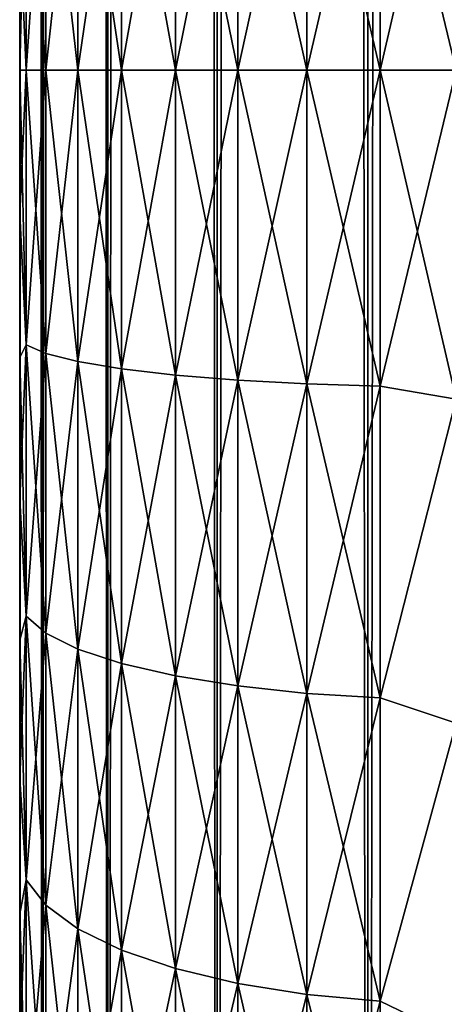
# Model space of a CAD drawing. Extents: x -265 to 265, y 0 to 747.
# Tile 10 of 256: x -265 to -263.05, y 15.72 to 20.23. Entities that reach past the tile are written whole.
import ezdxf

# ---------------------------------------------------------------- set-up
doc = ezdxf.new("R2010")
doc.units = 0
doc.header["$LTSCALE"] = 65.185185
for name, color, linetype in [('42', 7, 'CONTINUOUS'), ('45', 7, 'CONTINUOUS'), ('46', 7, 'CONTINUOUS'), ('51', 7, 'CONTINUOUS'), ('52', 7, 'CONTINUOUS')]:
    doc.layers.add(name, color=color, linetype=linetype)

msp = doc.modelspace()

# ---------------------------------------------------------------- linework, layer by layer
at = {"layer": '42', "color": 7, "linetype": 'CONTINUOUS'}
for points in [[(-265, 20.6592, 17.0207), (-265, 20, 17), (-265, 20.6592, 37.9793), (-265, 20.6592, 17.0207)], [(-265, 20.6592, 37.9793), (-265, 20, 17), (-265, 20, 38), (-265, 20.6592, 37.9793)], [(-265, 20, 38), (-265, 20, 17), (-265, 19.3408, 17.0207), (-265, 20, 38)], [(-265, 19.3408, 37.9793), (-265, 20, 38), (-265, 19.3408, 17.0207), (-265, 19.3408, 37.9793)], [(-265, 18.6841, 37.9172), (-265, 19.3408, 37.9793), (-265, 18.6841, 17.0828), (-265, 18.6841, 37.9172)], [(-265, 18.6841, 17.0828), (-265, 19.3408, 37.9793), (-265, 19.3408, 17.0207), (-265, 18.6841, 17.0828)], [(-265, 18.0326, 37.814), (-265, 18.6841, 37.9172), (-265, 18.0326, 17.186), (-265, 18.0326, 37.814)], [(-265, 18.0326, 17.186), (-265, 18.6841, 37.9172), (-265, 18.6841, 17.0828), (-265, 18.0326, 17.186)], [(-265, 17.3888, 37.6701), (-265, 18.0326, 37.814), (-265, 17.3888, 17.3299), (-265, 17.3888, 37.6701)], [(-265, 17.3888, 17.3299), (-265, 18.0326, 37.814), (-265, 18.0326, 17.186), (-265, 17.3888, 17.3299)], [(-265, 16.7554, 37.4861), (-265, 17.3888, 37.6701), (-265, 16.7554, 17.5139), (-265, 16.7554, 37.4861)], [(-265, 16.7554, 17.5139), (-265, 17.3888, 37.6701), (-265, 17.3888, 17.3299), (-265, 16.7554, 17.5139)], [(-265, 16.1347, 37.2627), (-265, 16.7554, 37.4861), (-265, 16.1347, 17.7373), (-265, 16.1347, 37.2627)], [(-265, 16.1347, 17.7373), (-265, 16.7554, 37.4861), (-265, 16.7554, 17.5139), (-265, 16.1347, 17.7373)], [(-265, 15.5294, 37.0007), (-265, 16.1347, 37.2627), (-265, 15.5294, 17.9993), (-265, 15.5294, 37.0007)], [(-265, 15.5294, 17.9993), (-265, 16.1347, 37.2627), (-265, 16.1347, 17.7373), (-265, 15.5294, 17.9993)]]:
    msp.add_3dface(points, dxfattribs=at)
at = {"layer": '45', "color": 7, "linetype": 'CONTINUOUS'}
for points in [[(-263, 20, 40), (-263, 21.5067, 39.9089), (-263.3473, 20, 39.9696), (-263, 20, 40)], [(-263.3473, 20, 39.9696), (-263, 21.5067, 39.9089), (-263.3473, 21.4476, 39.8853), (-263.3473, 20, 39.9696)], [(-263, 21.5067, 15.0911), (-263, 20, 15), (-263.3473, 21.4476, 15.1147), (-263, 21.5067, 15.0911)], [(-264.0006, 20, 39.7317), (-263.6844, 20, 39.8793), (-263.6844, 21.4371, 39.7956), (-264.0006, 20, 39.7317)], [(-264.0006, 21.42, 39.649), (-264.0006, 20, 39.7317), (-263.6844, 21.4371, 39.7956), (-264.0006, 21.42, 39.649)], [(-263.6844, 20, 15.1207), (-264.0006, 21.42, 15.351), (-263.6844, 21.4371, 15.2044), (-263.6844, 20, 15.1207)], [(-263.6844, 20, 39.8793), (-263.3473, 20, 39.9696), (-263.3473, 21.4476, 39.8853), (-263.6844, 20, 39.8793)], [(-263.6844, 21.4371, 39.7956), (-263.6844, 20, 39.8793), (-263.3473, 21.4476, 39.8853), (-263.6844, 21.4371, 39.7956)], [(-263.3473, 20, 15.0304), (-263.6844, 21.4371, 15.2044), (-263.3473, 21.4476, 15.1147), (-263.3473, 20, 15.0304)], [(-263.3473, 20, 15.0304), (-263.6844, 20, 15.1207), (-263.6844, 21.4371, 15.2044), (-263.3473, 20, 15.0304)], [(-263, 20, 15), (-263.3473, 20, 15.0304), (-263.3473, 21.4476, 15.1147), (-263, 20, 15)], [(-264.533, 20, 39.2845), (-264.2864, 20, 39.5314), (-264.2864, 21.3968, 39.4501), (-264.533, 20, 39.2845)], [(-264.533, 21.3681, 39.2048), (-264.533, 20, 39.2845), (-264.2864, 21.3968, 39.4501), (-264.533, 21.3681, 39.2048)], [(-264.2864, 20, 15.4686), (-264.533, 21.3681, 15.7952), (-264.2864, 21.3968, 15.5499), (-264.2864, 20, 15.4686)], [(-264.2864, 20, 39.5314), (-264.0006, 20, 39.7317), (-264.0006, 21.42, 39.649), (-264.2864, 20, 39.5314)], [(-264.2864, 21.3968, 39.4501), (-264.2864, 20, 39.5314), (-264.0006, 21.42, 39.649), (-264.2864, 21.3968, 39.4501)], [(-264.0006, 20, 15.2683), (-264.2864, 21.3968, 15.5499), (-264.0006, 21.42, 15.351), (-264.0006, 20, 15.2683)], [(-264.0006, 20, 15.2683), (-264.2864, 20, 15.4686), (-264.2864, 21.3968, 15.5499), (-264.0006, 20, 15.2683)], [(-263.6844, 20, 15.1207), (-264.0006, 20, 15.2683), (-264.0006, 21.42, 15.351), (-263.6844, 20, 15.1207)], [(-264.8801, 20, 38.6821), (-264.7329, 20, 38.9985), (-264.7329, 21.3349, 38.9207), (-264.8801, 20, 38.6821)], [(-264.8801, 21.2982, 38.6065), (-264.8801, 20, 38.6821), (-264.7329, 21.3349, 38.9207), (-264.8801, 21.2982, 38.6065)], [(-264.7329, 20, 16.0015), (-264.8801, 21.2982, 16.3935), (-264.7329, 21.3349, 16.0793), (-264.7329, 20, 16.0015)], [(-264.7329, 20, 38.9985), (-264.533, 20, 39.2845), (-264.533, 21.3681, 39.2048), (-264.7329, 20, 38.9985)], [(-264.7329, 21.3349, 38.9207), (-264.7329, 20, 38.9985), (-264.533, 21.3681, 39.2048), (-264.7329, 21.3349, 38.9207)], [(-264.533, 20, 15.7155), (-264.7329, 21.3349, 16.0793), (-264.533, 21.3681, 15.7952), (-264.533, 20, 15.7155)], [(-264.533, 20, 15.7155), (-264.7329, 20, 16.0015), (-264.7329, 21.3349, 16.0793), (-264.533, 20, 15.7155)], [(-264.2864, 20, 15.4686), (-264.533, 20, 15.7155), (-264.533, 21.3681, 15.7952), (-264.2864, 20, 15.4686)], [(-264.97, 20, 38.3449), (-264.8801, 20, 38.6821), (-264.8801, 21.2982, 38.6065), (-264.97, 20, 38.3449)], [(-264.97, 21.259, 38.2716), (-264.97, 20, 38.3449), (-264.8801, 21.2982, 38.6065), (-264.97, 21.259, 38.2716)], [(-264.8801, 20, 16.3179), (-264.97, 21.259, 16.7284), (-264.8801, 21.2982, 16.3935), (-264.8801, 20, 16.3179)], [(-264.7329, 20, 16.0015), (-264.8801, 20, 16.3179), (-264.8801, 21.2982, 16.3935), (-264.7329, 20, 16.0015)], [(-264.97, 20, 16.6551), (-265, 20.6592, 17.0207), (-264.97, 21.259, 16.7284), (-264.97, 20, 16.6551)], [(-265, 20.6592, 37.9793), (-265, 20, 38), (-264.97, 21.259, 38.2716), (-265, 20.6592, 37.9793)], [(-265, 20, 38), (-264.97, 20, 38.3449), (-264.97, 21.259, 38.2716), (-265, 20, 38)], [(-264.8801, 20, 16.3179), (-264.97, 20, 16.6551), (-264.97, 21.259, 16.7284), (-264.8801, 20, 16.3179)], [(-265, 20, 17), (-265, 20.6592, 17.0207), (-264.97, 20, 16.6551), (-265, 20, 17)]]:
    msp.add_3dface(points, dxfattribs=at)
at = {"layer": '46', "color": 7, "linetype": 'CONTINUOUS'}
for points in [[(-265, 19.3408, 17.0207), (-265, 20, 17), (-264.97, 18.741, 16.7284), (-265, 19.3408, 17.0207)], [(-264.97, 18.741, 16.7284), (-265, 20, 17), (-264.97, 20, 16.6551), (-264.97, 18.741, 16.7284)], [(-265, 20, 38), (-265, 19.3408, 37.9793), (-264.97, 20, 38.3449), (-265, 20, 38)], [(-264.97, 20, 38.3449), (-265, 19.3408, 37.9793), (-264.97, 18.741, 38.2716), (-264.97, 20, 38.3449)], [(-264.97, 20, 38.3449), (-264.97, 18.741, 38.2716), (-264.8801, 20, 38.6821), (-264.97, 20, 38.3449)], [(-264.8801, 20, 38.6821), (-264.97, 18.741, 38.2716), (-264.8801, 18.7018, 38.6065), (-264.8801, 20, 38.6821)], [(-264.97, 18.741, 16.7284), (-264.97, 20, 16.6551), (-264.8801, 18.7018, 16.3935), (-264.97, 18.741, 16.7284)], [(-264.8801, 18.7018, 16.3935), (-264.97, 20, 16.6551), (-264.8801, 20, 16.3179), (-264.8801, 18.7018, 16.3935)], [(-264.8801, 20, 38.6821), (-264.8801, 18.7018, 38.6065), (-264.7329, 20, 38.9985), (-264.8801, 20, 38.6821)], [(-264.7329, 20, 38.9985), (-264.8801, 18.7018, 38.6065), (-264.7329, 18.6651, 38.9207), (-264.7329, 20, 38.9985)], [(-264.8801, 18.7018, 16.3935), (-264.8801, 20, 16.3179), (-264.7329, 18.6651, 16.0793), (-264.8801, 18.7018, 16.3935)], [(-264.7329, 18.6651, 16.0793), (-264.8801, 20, 16.3179), (-264.7329, 20, 16.0015), (-264.7329, 18.6651, 16.0793)], [(-264.7329, 20, 38.9985), (-264.7329, 18.6651, 38.9207), (-264.533, 20, 39.2845), (-264.7329, 20, 38.9985)], [(-264.533, 20, 39.2845), (-264.7329, 18.6651, 38.9207), (-264.533, 18.6319, 39.2048), (-264.533, 20, 39.2845)], [(-264.7329, 18.6651, 16.0793), (-264.7329, 20, 16.0015), (-264.533, 18.6319, 15.7952), (-264.7329, 18.6651, 16.0793)], [(-264.533, 18.6319, 15.7952), (-264.7329, 20, 16.0015), (-264.533, 20, 15.7155), (-264.533, 18.6319, 15.7952)], [(-264.533, 20, 39.2845), (-264.533, 18.6319, 39.2048), (-264.2864, 20, 39.5314), (-264.533, 20, 39.2845)], [(-264.2864, 20, 39.5314), (-264.533, 18.6319, 39.2048), (-264.2864, 18.6032, 39.4501), (-264.2864, 20, 39.5314)], [(-264.533, 18.6319, 15.7952), (-264.533, 20, 15.7155), (-264.2864, 18.6032, 15.5499), (-264.533, 18.6319, 15.7952)], [(-264.2864, 18.6032, 15.5499), (-264.533, 20, 15.7155), (-264.2864, 20, 15.4686), (-264.2864, 18.6032, 15.5499)], [(-264.2864, 20, 39.5314), (-264.2864, 18.6032, 39.4501), (-264.0006, 20, 39.7317), (-264.2864, 20, 39.5314)], [(-264.0006, 20, 39.7317), (-264.2864, 18.6032, 39.4501), (-264.0006, 18.58, 39.649), (-264.0006, 20, 39.7317)], [(-264.2864, 18.6032, 15.5499), (-264.2864, 20, 15.4686), (-264.0006, 18.58, 15.351), (-264.2864, 18.6032, 15.5499)], [(-264.0006, 18.58, 15.351), (-264.2864, 20, 15.4686), (-264.0006, 20, 15.2683), (-264.0006, 18.58, 15.351)], [(-264.0006, 20, 39.7317), (-264.0006, 18.58, 39.649), (-263.6844, 20, 39.8793), (-264.0006, 20, 39.7317)], [(-263.6844, 20, 39.8793), (-264.0006, 18.58, 39.649), (-263.6844, 18.5629, 39.7956), (-263.6844, 20, 39.8793)], [(-264.0006, 18.58, 15.351), (-264.0006, 20, 15.2683), (-263.6844, 18.5629, 15.2044), (-264.0006, 18.58, 15.351)], [(-263.6844, 18.5629, 15.2044), (-264.0006, 20, 15.2683), (-263.6844, 20, 15.1207), (-263.6844, 18.5629, 15.2044)], [(-263.6844, 20, 39.8793), (-263.6844, 18.5629, 39.7956), (-263.3473, 20, 39.9696), (-263.6844, 20, 39.8793)], [(-263.3473, 20, 39.9696), (-263.6844, 18.5629, 39.7956), (-263.3473, 18.5524, 39.8853), (-263.3473, 20, 39.9696)], [(-263.6844, 18.5629, 15.2044), (-263.6844, 20, 15.1207), (-263.3473, 18.5524, 15.1147), (-263.6844, 18.5629, 15.2044)], [(-263.3473, 18.5524, 15.1147), (-263.6844, 20, 15.1207), (-263.3473, 20, 15.0304), (-263.3473, 18.5524, 15.1147)], [(-263, 18.4933, 39.9089), (-263, 20, 40), (-263.3473, 18.5524, 39.8853), (-263, 18.4933, 39.9089)], [(-263, 20, 40), (-263.3473, 20, 39.9696), (-263.3473, 18.5524, 39.8853), (-263, 20, 40)], [(-263, 20, 15), (-263, 18.4933, 15.0911), (-263.3473, 20, 15.0304), (-263, 20, 15)], [(-263, 18.4933, 15.0911), (-263.3473, 18.5524, 15.1147), (-263.3473, 20, 15.0304), (-263, 18.4933, 15.0911)], [(-265, 19.3408, 37.9793), (-265, 18.6841, 37.9172), (-264.97, 18.741, 38.2716), (-265, 19.3408, 37.9793)], [(-265, 18.6841, 17.0828), (-265, 19.3408, 17.0207), (-264.97, 18.741, 16.7284), (-265, 18.6841, 17.0828)], [(-265, 18.6841, 37.9172), (-265, 18.0326, 37.814), (-264.97, 18.741, 38.2716), (-265, 18.6841, 37.9172)], [(-264.97, 18.741, 38.2716), (-265, 18.0326, 37.814), (-264.97, 17.499, 38.0526), (-264.97, 18.741, 38.2716)], [(-264.97, 17.499, 16.9474), (-265, 18.6841, 17.0828), (-264.97, 18.741, 16.7284), (-264.97, 17.499, 16.9474)], [(-264.97, 18.741, 38.2716), (-264.97, 17.499, 38.0526), (-264.8801, 18.7018, 38.6065), (-264.97, 18.741, 38.2716)], [(-264.97, 17.499, 16.9474), (-264.97, 18.741, 16.7284), (-264.8801, 17.4212, 16.6193), (-264.97, 17.499, 16.9474)], [(-264.8801, 17.4212, 16.6193), (-264.97, 18.741, 16.7284), (-264.8801, 18.7018, 16.3935), (-264.8801, 17.4212, 16.6193)], [(-265, 18.0326, 17.186), (-265, 18.6841, 17.0828), (-264.97, 17.499, 16.9474), (-265, 18.0326, 17.186)], [(-264.8801, 18.7018, 38.6065), (-264.97, 17.499, 38.0526), (-264.8801, 17.4212, 38.3807), (-264.8801, 18.7018, 38.6065)], [(-264.8801, 18.7018, 38.6065), (-264.8801, 17.4212, 38.3807), (-264.7329, 18.6651, 38.9207), (-264.8801, 18.7018, 38.6065)], [(-264.8801, 17.4212, 16.6193), (-264.8801, 18.7018, 16.3935), (-264.7329, 17.3483, 16.3115), (-264.8801, 17.4212, 16.6193)], [(-264.7329, 17.3483, 16.3115), (-264.8801, 18.7018, 16.3935), (-264.7329, 18.6651, 16.0793), (-264.7329, 17.3483, 16.3115)], [(-264.7329, 18.6651, 38.9207), (-264.8801, 17.4212, 38.3807), (-264.7329, 17.3483, 38.6885), (-264.7329, 18.6651, 38.9207)], [(-264.7329, 18.6651, 38.9207), (-264.7329, 17.3483, 38.6885), (-264.533, 18.6319, 39.2048), (-264.7329, 18.6651, 38.9207)], [(-264.7329, 17.3483, 16.3115), (-264.7329, 18.6651, 16.0793), (-264.533, 17.2823, 16.0331), (-264.7329, 17.3483, 16.3115)], [(-264.533, 17.2823, 16.0331), (-264.7329, 18.6651, 16.0793), (-264.533, 18.6319, 15.7952), (-264.533, 17.2823, 16.0331)], [(-264.533, 18.6319, 39.2048), (-264.7329, 17.3483, 38.6885), (-264.533, 17.2823, 38.9669), (-264.533, 18.6319, 39.2048)], [(-264.533, 18.6319, 39.2048), (-264.533, 17.2823, 38.9669), (-264.2864, 18.6032, 39.4501), (-264.533, 18.6319, 39.2048)], [(-264.533, 17.2823, 16.0331), (-264.533, 18.6319, 15.7952), (-264.2864, 17.2254, 15.7929), (-264.533, 17.2823, 16.0331)], [(-264.2864, 17.2254, 15.7929), (-264.533, 18.6319, 15.7952), (-264.2864, 18.6032, 15.5499), (-264.2864, 17.2254, 15.7929)], [(-264.2864, 18.6032, 39.4501), (-264.533, 17.2823, 38.9669), (-264.2864, 17.2254, 39.2071), (-264.2864, 18.6032, 39.4501)], [(-264.2864, 18.6032, 39.4501), (-264.2864, 17.2254, 39.2071), (-264.0006, 18.58, 39.649), (-264.2864, 18.6032, 39.4501)], [(-264.2864, 17.2254, 15.7929), (-264.2864, 18.6032, 15.5499), (-264.0006, 17.1792, 15.598), (-264.2864, 17.2254, 15.7929)], [(-264.0006, 17.1792, 15.598), (-264.2864, 18.6032, 15.5499), (-264.0006, 18.58, 15.351), (-264.0006, 17.1792, 15.598)], [(-264.0006, 18.58, 39.649), (-264.2864, 17.2254, 39.2071), (-264.0006, 17.1792, 39.402), (-264.0006, 18.58, 39.649)], [(-264.0006, 18.58, 39.649), (-264.0006, 17.1792, 39.402), (-263.6844, 18.5629, 39.7956), (-264.0006, 18.58, 39.649)], [(-264.0006, 17.1792, 15.598), (-264.0006, 18.58, 15.351), (-263.6844, 17.1451, 15.4544), (-264.0006, 17.1792, 15.598)], [(-263.6844, 17.1451, 15.4544), (-264.0006, 18.58, 15.351), (-263.6844, 18.5629, 15.2044), (-263.6844, 17.1451, 15.4544)], [(-263.6844, 18.5629, 39.7956), (-264.0006, 17.1792, 39.402), (-263.6844, 17.1451, 39.5456), (-263.6844, 18.5629, 39.7956)], [(-263.6844, 18.5629, 39.7956), (-263.6844, 17.1451, 39.5456), (-263.3473, 18.5524, 39.8853), (-263.6844, 18.5629, 39.7956)], [(-263.6844, 17.1451, 15.4544), (-263.6844, 18.5629, 15.2044), (-263.3473, 17.1243, 15.3665), (-263.6844, 17.1451, 15.4544)], [(-263.3473, 17.1243, 15.3665), (-263.6844, 18.5629, 15.2044), (-263.3473, 18.5524, 15.1147), (-263.3473, 17.1243, 15.3665)], [(-263.3473, 18.5524, 39.8853), (-263.6844, 17.1451, 39.5456), (-263.3473, 17.1243, 39.6335), (-263.3473, 18.5524, 39.8853)], [(-263, 18.4933, 15.0911), (-263.3473, 17.1243, 15.3665), (-263.3473, 18.5524, 15.1147), (-263, 18.4933, 15.0911)], [(-263, 18.4933, 39.9089), (-263.3473, 18.5524, 39.8853), (-263.3473, 17.1243, 39.6335), (-263, 18.4933, 39.9089)], [(-263, 18.4933, 15.0911), (-263, 17.0086, 15.3632), (-263.3473, 17.1243, 15.3665), (-263, 18.4933, 15.0911)], [(-263, 17.0086, 39.6368), (-263, 18.4933, 39.9089), (-263.3473, 17.1243, 39.6335), (-263, 17.0086, 39.6368)], [(-265, 18.0326, 37.814), (-265, 17.3888, 37.6701), (-264.97, 17.499, 38.0526), (-265, 18.0326, 37.814)], [(-265, 17.3888, 17.3299), (-265, 18.0326, 17.186), (-264.97, 17.499, 16.9474), (-265, 17.3888, 17.3299)], [(-265, 17.3888, 37.6701), (-265, 16.7554, 37.4861), (-264.97, 17.499, 38.0526), (-265, 17.3888, 37.6701)], [(-264.97, 17.499, 38.0526), (-265, 16.7554, 37.4861), (-264.97, 16.2908, 37.6909), (-264.97, 17.499, 38.0526)], [(-264.97, 16.2908, 17.3091), (-265, 17.3888, 17.3299), (-264.97, 17.499, 16.9474), (-264.97, 16.2908, 17.3091)], [(-264.97, 17.499, 38.0526), (-264.97, 16.2908, 37.6909), (-264.8801, 17.4212, 38.3807), (-264.97, 17.499, 38.0526)], [(-264.97, 16.2908, 17.3091), (-264.97, 17.499, 16.9474), (-264.8801, 16.1755, 16.9923), (-264.97, 16.2908, 17.3091)], [(-264.8801, 16.1755, 16.9923), (-264.97, 17.499, 16.9474), (-264.8801, 17.4212, 16.6193), (-264.8801, 16.1755, 16.9923)], [(-264.8801, 17.4212, 38.3807), (-264.97, 16.2908, 37.6909), (-264.8801, 16.1755, 38.0077), (-264.8801, 17.4212, 38.3807)], [(-264.8801, 17.4212, 38.3807), (-264.8801, 16.1755, 38.0077), (-264.7329, 17.3483, 38.6885), (-264.8801, 17.4212, 38.3807)], [(-264.8801, 16.1755, 16.9923), (-264.8801, 17.4212, 16.6193), (-264.7329, 16.0673, 16.695), (-264.8801, 16.1755, 16.9923)], [(-264.7329, 16.0673, 16.695), (-264.8801, 17.4212, 16.6193), (-264.7329, 17.3483, 16.3115), (-264.7329, 16.0673, 16.695)], [(-265, 16.7554, 17.5139), (-265, 17.3888, 17.3299), (-264.97, 16.2908, 17.3091), (-265, 16.7554, 17.5139)], [(-264.7329, 17.3483, 38.6885), (-264.8801, 16.1755, 38.0077), (-264.7329, 16.0673, 38.305), (-264.7329, 17.3483, 38.6885)], [(-264.7329, 17.3483, 38.6885), (-264.7329, 16.0673, 38.305), (-264.533, 17.2823, 38.9669), (-264.7329, 17.3483, 38.6885)], [(-264.7329, 16.0673, 16.695), (-264.7329, 17.3483, 16.3115), (-264.533, 15.9695, 16.4262), (-264.7329, 16.0673, 16.695)], [(-264.533, 15.9695, 16.4262), (-264.7329, 17.3483, 16.3115), (-264.533, 17.2823, 16.0331), (-264.533, 15.9695, 16.4262)], [(-264.533, 17.2823, 38.9669), (-264.7329, 16.0673, 38.305), (-264.533, 15.9695, 38.5738), (-264.533, 17.2823, 38.9669)], [(-264.533, 17.2823, 38.9669), (-264.533, 15.9695, 38.5738), (-264.2864, 17.2254, 39.2071), (-264.533, 17.2823, 38.9669)], [(-264.533, 15.9695, 16.4262), (-264.533, 17.2823, 16.0331), (-264.2864, 15.885, 16.1942), (-264.533, 15.9695, 16.4262)], [(-264.2864, 15.885, 16.1942), (-264.533, 17.2823, 16.0331), (-264.2864, 17.2254, 15.7929), (-264.2864, 15.885, 16.1942)], [(-264.2864, 17.2254, 39.2071), (-264.533, 15.9695, 38.5738), (-264.2864, 15.885, 38.8058), (-264.2864, 17.2254, 39.2071)], [(-264.2864, 17.2254, 39.2071), (-264.2864, 15.885, 38.8058), (-264.0006, 17.1792, 39.402), (-264.2864, 17.2254, 39.2071)], [(-264.2864, 15.885, 16.1942), (-264.2864, 17.2254, 15.7929), (-264.0006, 15.8165, 16.006), (-264.2864, 15.885, 16.1942)], [(-264.0006, 15.8165, 16.006), (-264.2864, 17.2254, 15.7929), (-264.0006, 17.1792, 15.598), (-264.0006, 15.8165, 16.006)], [(-264.0006, 17.1792, 39.402), (-264.2864, 15.885, 38.8058), (-264.0006, 15.8165, 38.994), (-264.0006, 17.1792, 39.402)], [(-264.0006, 17.1792, 39.402), (-264.0006, 15.8165, 38.994), (-263.6844, 17.1451, 39.5456), (-264.0006, 17.1792, 39.402)], [(-264.0006, 15.8165, 16.006), (-264.0006, 17.1792, 15.598), (-263.6844, 15.766, 15.8673), (-264.0006, 15.8165, 16.006)], [(-263.6844, 15.766, 15.8673), (-264.0006, 17.1792, 15.598), (-263.6844, 17.1451, 15.4544), (-263.6844, 15.766, 15.8673)], [(-263.6844, 17.1451, 39.5456), (-264.0006, 15.8165, 38.994), (-263.6844, 15.766, 39.1327), (-263.6844, 17.1451, 39.5456)], [(-263.6844, 17.1451, 39.5456), (-263.6844, 15.766, 39.1327), (-263.3473, 17.1243, 39.6335), (-263.6844, 17.1451, 39.5456)], [(-263.6844, 15.766, 15.8673), (-263.6844, 17.1451, 15.4544), (-263.3473, 15.7351, 15.7824), (-263.6844, 15.766, 15.8673)], [(-263.3473, 15.7351, 15.7824), (-263.6844, 17.1451, 15.4544), (-263.3473, 17.1243, 15.3665), (-263.3473, 15.7351, 15.7824)], [(-263.3473, 17.1243, 39.6335), (-263.6844, 15.766, 39.1327), (-263.3473, 15.7351, 39.2176), (-263.3473, 17.1243, 39.6335)], [(-263, 17.0086, 15.3632), (-263.3473, 15.7351, 15.7824), (-263.3473, 17.1243, 15.3665), (-263, 17.0086, 15.3632)], [(-263, 17.0086, 39.6368), (-263.3473, 17.1243, 39.6335), (-263.3473, 15.7351, 39.2176), (-263, 17.0086, 39.6368)], [(-263, 17.0086, 15.3632), (-263, 15.5674, 15.8123), (-263.3473, 15.7351, 15.7824), (-263, 17.0086, 15.3632)], [(-263, 15.5674, 39.1877), (-263, 17.0086, 39.6368), (-263.3473, 15.7351, 39.2176), (-263, 15.5674, 39.1877)], [(-265, 16.7554, 37.4861), (-265, 16.1347, 37.2627), (-264.97, 16.2908, 37.6909), (-265, 16.7554, 37.4861)], [(-265, 16.1347, 17.7373), (-265, 16.7554, 17.5139), (-264.97, 16.2908, 17.3091), (-265, 16.1347, 17.7373)], [(-265, 16.1347, 37.2627), (-265, 15.5294, 37.0007), (-264.97, 16.2908, 37.6909), (-265, 16.1347, 37.2627)], [(-264.97, 16.2908, 37.6909), (-265, 15.5294, 37.0007), (-264.97, 15.1328, 37.1913), (-264.97, 16.2908, 37.6909)], [(-264.97, 15.1328, 17.8087), (-265, 16.1347, 17.7373), (-264.97, 16.2908, 17.3091), (-264.97, 15.1328, 17.8087)], [(-264.97, 16.2908, 37.6909), (-264.97, 15.1328, 37.1913), (-264.8801, 16.1755, 38.0077), (-264.97, 16.2908, 37.6909)], [(-264.97, 15.1328, 17.8087), (-264.97, 16.2908, 17.3091), (-264.8801, 14.9815, 17.5073), (-264.97, 15.1328, 17.8087)], [(-264.8801, 14.9815, 17.5073), (-264.97, 16.2908, 17.3091), (-264.8801, 16.1755, 16.9923), (-264.8801, 14.9815, 17.5073)], [(-264.8801, 16.1755, 38.0077), (-264.97, 15.1328, 37.1913), (-264.8801, 14.9815, 37.4927), (-264.8801, 16.1755, 38.0077)], [(-264.8801, 16.1755, 38.0077), (-264.8801, 14.9815, 37.4927), (-264.7329, 16.0673, 38.305), (-264.8801, 16.1755, 38.0077)], [(-264.8801, 14.9815, 17.5073), (-264.8801, 16.1755, 16.9923), (-264.7329, 14.8395, 17.2246), (-264.8801, 14.9815, 17.5073)], [(-264.7329, 14.8395, 17.2246), (-264.8801, 16.1755, 16.9923), (-264.7329, 16.0673, 16.695), (-264.7329, 14.8395, 17.2246)], [(-265, 15.5294, 17.9993), (-265, 16.1347, 17.7373), (-264.97, 15.1328, 17.8087), (-265, 15.5294, 17.9993)], [(-264.7329, 16.0673, 38.305), (-264.8801, 14.9815, 37.4927), (-264.7329, 14.8395, 37.7754), (-264.7329, 16.0673, 38.305)], [(-264.7329, 16.0673, 38.305), (-264.7329, 14.8395, 37.7754), (-264.533, 15.9695, 38.5738), (-264.7329, 16.0673, 38.305)], [(-264.7329, 14.8395, 17.2246), (-264.7329, 16.0673, 16.695), (-264.533, 14.7111, 16.969), (-264.7329, 14.8395, 17.2246)], [(-264.533, 14.7111, 16.969), (-264.7329, 16.0673, 16.695), (-264.533, 15.9695, 16.4262), (-264.533, 14.7111, 16.969)], [(-264.533, 15.9695, 38.5738), (-264.7329, 14.8395, 37.7754), (-264.533, 14.7111, 38.031), (-264.533, 15.9695, 38.5738)], [(-264.533, 15.9695, 38.5738), (-264.533, 14.7111, 38.031), (-264.2864, 15.885, 38.8058), (-264.533, 15.9695, 38.5738)], [(-264.533, 14.7111, 16.969), (-264.533, 15.9695, 16.4262), (-264.2864, 14.6003, 16.7483), (-264.533, 14.7111, 16.969)], [(-264.2864, 14.6003, 16.7483), (-264.533, 15.9695, 16.4262), (-264.2864, 15.885, 16.1942), (-264.2864, 14.6003, 16.7483)], [(-264.2864, 15.885, 38.8058), (-264.533, 14.7111, 38.031), (-264.2864, 14.6003, 38.2517), (-264.2864, 15.885, 38.8058)], [(-264.2864, 15.885, 38.8058), (-264.2864, 14.6003, 38.2517), (-264.0006, 15.8165, 38.994), (-264.2864, 15.885, 38.8058)], [(-264.2864, 14.6003, 16.7483), (-264.2864, 15.885, 16.1942), (-264.0006, 14.5104, 16.5694), (-264.2864, 14.6003, 16.7483)], [(-264.0006, 14.5104, 16.5694), (-264.2864, 15.885, 16.1942), (-264.0006, 15.8165, 16.006), (-264.0006, 14.5104, 16.5694)], [(-264.0006, 15.8165, 38.994), (-264.2864, 14.6003, 38.2517), (-264.0006, 14.5104, 38.4306), (-264.0006, 15.8165, 38.994)], [(-264.0006, 15.8165, 38.994), (-264.0006, 14.5104, 38.4306), (-263.6844, 15.766, 39.1327), (-264.0006, 15.8165, 38.994)], [(-264.0006, 14.5104, 16.5694), (-264.0006, 15.8165, 16.006), (-263.6844, 14.4442, 16.4375), (-264.0006, 14.5104, 16.5694)], [(-263.6844, 14.4442, 16.4375), (-264.0006, 15.8165, 16.006), (-263.6844, 15.766, 15.8673), (-263.6844, 14.4442, 16.4375)], [(-263.6844, 15.766, 39.1327), (-264.0006, 14.5104, 38.4306), (-263.6844, 14.4442, 38.5625), (-263.6844, 15.766, 39.1327)], [(-263.6844, 15.766, 39.1327), (-263.6844, 14.4442, 38.5625), (-263.3473, 15.7351, 39.2176), (-263.6844, 15.766, 39.1327)], [(-263.6844, 14.4442, 16.4375), (-263.6844, 15.766, 15.8673), (-263.3473, 14.4036, 16.3567), (-263.6844, 14.4442, 16.4375)], [(-263.3473, 14.4036, 16.3567), (-263.6844, 15.766, 15.8673), (-263.3473, 15.7351, 15.7824), (-263.3473, 14.4036, 16.3567)], [(-263.3473, 15.7351, 39.2176), (-263.6844, 14.4442, 38.5625), (-263.3473, 14.4036, 38.6433), (-263.3473, 15.7351, 39.2176)], [(-263, 15.5674, 15.8123), (-263.3473, 14.4036, 16.3567), (-263.3473, 15.7351, 15.7824), (-263, 15.5674, 15.8123)], [(-263, 15.5674, 39.1877), (-263.3473, 15.7351, 39.2176), (-263.3473, 14.4036, 38.6433), (-263, 15.5674, 39.1877)]]:
    msp.add_3dface(points, dxfattribs=at)
at = {"layer": '51', "color": 7, "linetype": 'CONTINUOUS'}
for points in [[(-265, 1), (-264.8986, 1, 1.7414), (-265, 739), (-265, 1)], [(-265, 739), (-264.8986, 1, 1.7414), (-264.8986, 739, 1.7414), (-265, 739)], [(-264.8986, 1, 1.7414), (-264.5957, 1, 3.4592), (-264.8986, 739, 1.7414), (-264.8986, 1, 1.7414)], [(-264.8986, 739, 1.7414), (-264.5957, 1, 3.4592), (-264.5957, 739, 3.4592), (-264.8986, 739, 1.7414)], [(-264.5957, 1, 3.4592), (-264.0954, 1, 5.1303), (-264.5957, 739, 3.4592), (-264.5957, 1, 3.4592)], [(-264.5957, 739, 3.4592), (-264.0954, 1, 5.1303), (-264.0954, 739, 5.1303), (-264.5957, 739, 3.4592)], [(-264.0954, 1, 5.1303), (-263.4045, 1, 6.732), (-264.0954, 739, 5.1303), (-264.0954, 1, 5.1303)], [(-264.0954, 739, 5.1303), (-263.4045, 1, 6.732), (-263.4045, 739, 6.732), (-264.0954, 739, 5.1303)], [(-263.4045, 1, 6.732), (-262.5323, 1, 8.2426), (-263.4045, 739, 6.732), (-263.4045, 1, 6.732)], [(-263.4045, 739, 6.732), (-262.5323, 1, 8.2426), (-262.5323, 739, 8.2426), (-263.4045, 739, 6.732)]]:
    msp.add_3dface(points, dxfattribs=at)
at = {"layer": '52', "color": 7, "linetype": 'CONTINUOUS'}
for points in [[(-265, 1), (-265, 739), (-264.8986, 739, -1.7414), (-265, 1)], [(-264.8986, 1, -1.7414), (-265, 1), (-264.8986, 739, -1.7414), (-264.8986, 1, -1.7414)], [(-264.5957, 1, -3.4592), (-264.8986, 1, -1.7414), (-264.5957, 739, -3.4592), (-264.5957, 1, -3.4592)], [(-264.5957, 739, -3.4592), (-264.8986, 1, -1.7414), (-264.8986, 739, -1.7414), (-264.5957, 739, -3.4592)], [(-264.0954, 1, -5.1303), (-264.5957, 1, -3.4592), (-264.0954, 739, -5.1303), (-264.0954, 1, -5.1303)], [(-264.0954, 739, -5.1303), (-264.5957, 1, -3.4592), (-264.5957, 739, -3.4592), (-264.0954, 739, -5.1303)], [(-263.4045, 1, -6.732), (-264.0954, 1, -5.1303), (-263.4045, 739, -6.732), (-263.4045, 1, -6.732)], [(-263.4045, 739, -6.732), (-264.0954, 1, -5.1303), (-264.0954, 739, -5.1303), (-263.4045, 739, -6.732)], [(-262.5323, 1, -8.2426), (-263.4045, 1, -6.732), (-262.5323, 739, -8.2426), (-262.5323, 1, -8.2426)], [(-262.5323, 739, -8.2426), (-263.4045, 1, -6.732), (-263.4045, 739, -6.732), (-262.5323, 739, -8.2426)]]:
    msp.add_3dface(points, dxfattribs=at)

doc.saveas('drawing.dxf')
